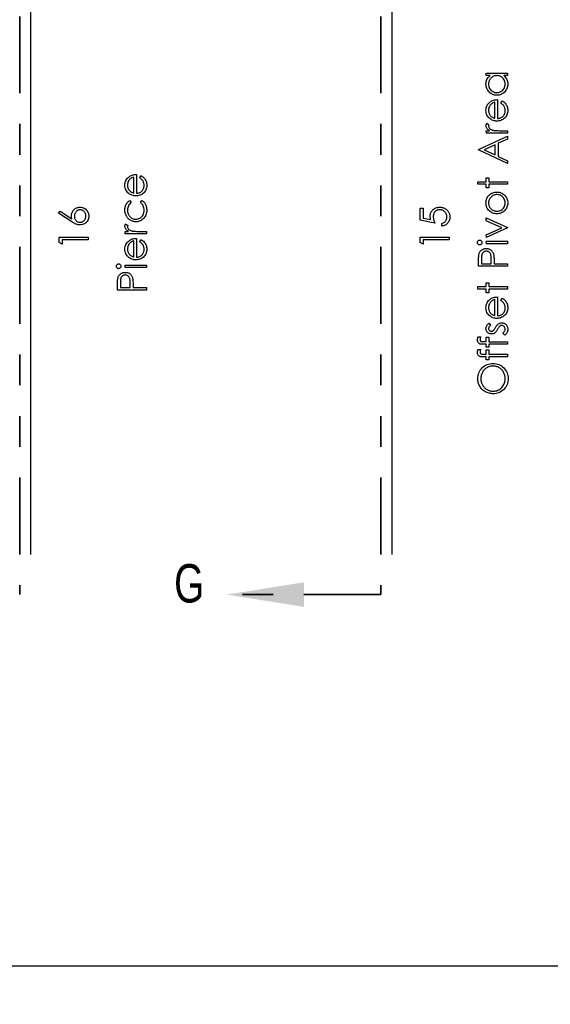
# Model space of a CAD drawing. Header units: inches. Extents: x 0.1 to 87.3, y 0.1 to 33.9.
# Tile 37 of 161: x 11.2 to 12.9, y 18.1 to 21.3. Entities that reach past the tile are written whole.
import ezdxf

# ---------------------------------------------------------------- set-up
doc = ezdxf.new("R2010")
doc.units = ezdxf.units.IN
doc.header["$MEASUREMENT"] = 0
doc.linetypes.add('PHANTOM', pattern=[0.5, 0.25, -0.05, 0.05, -0.05, 0.05, -0.05])
doc.layers.add('DIMENSIONS', color=171, linetype='Continuous')
doc.layers.add('STATION_LINES', color=231, linetype='Continuous')
doc.layers.add('SECTION_VIEWS', color=7, linetype='PHANTOM', lineweight=35)
doc.styles.add('SLDTEXTSTYLE0', font='TXT', dxfattribs={"width": 0.75})
doc.dimstyles.new('SLDDIMSTYLE3', dxfattribs={"dimtxt": 0.125, "dimasz": 0.13, "dimexe": 0, "dimexo": 0.0625, "dimgap": 0.03125, "dimtad": 0, "dimtih": 1, "dimtoh": 1, "dimdec": 4, "dimlfac": 1.333333, "dimrnd": 1e-09, "dimzin": 12, "dimdsep": 46, "dimtxsty": 'SLDTEXTSTYLE0', "dimsah": 1, "dimcen": 0.09, "dimadec": 0, "dimazin": 3, "dimtfac": 1, "dimtdec": 4, "dimtofl": 0, "dimtmove": 0, "dimatfit": 3, "dimfxl": 0, "dimfrac": 2, "dimtolj": 1, "dimtzin": 12, "dimarcsym": 0})

# ---------------------------------------------------------------- blocks, each defined once
blk = doc.blocks.new('_D_6')
at = {"layer": 'DIMENSIONS'}
for p, q in [((1.8075, 22.5336), (1.8075, 18.1371)), ((31.7987, 22.2074), (31.7987, 18.1371)), ((1.8075, 18.2621), (17.0853, 18.2621)), ((31.7987, 18.2621), (17.7325, 18.2621))]:
    blk.add_line(p, q, dxfattribs=at)
for centre, start, end in [((17.3071, 18.2494), 153.4349, 206.5651), ((17.5106, 18.2494), 333.4349, 26.5651)]:
    blk.add_arc(centre, 0.2219, start, end, dxfattribs=at)
for points in [[(1.8075, 18.2621), (1.9375, 18.2421), (1.9375, 18.2821)], [(31.7987, 18.2621), (31.6687, 18.2821), (31.6687, 18.2421)]]:
    blk.add_solid(points, dxfattribs=at)
at = {"layer": 'DIMENSIONS', "insert": (17.1087, 18.3113), "char_height": 0.125, "attachment_point": 1, "style": 'SLDTEXTSTYLE0'}
blk.add_mtext('39.9883', dxfattribs=at)

msp = doc.modelspace()

# ---------------------------------------------------------------- linework, layer by layer
at = {"color": 7, "linetype": 'Continuous', "flags": 128}
for points in [[(12.6691, 21.166322), (12.737596, 21.166322), (12.737596, 21.166322), (12.737596, 21.157908), (12.737596, 21.157908), (12.725745, 21.157908), (12.725745, 21.157908), (12.728901, 21.154997), (12.731624, 21.151936), (12.733858, 21.148668), (12.735661, 21.14525), (12.737032, 21.141663), (12.738009, 21.137926), (12.73861, 21.134001), (12.738798, 21.129926), (12.738798, 21.129926), (12.738629, 21.126301), (12.73814, 21.122808), (12.737333, 21.119447), (12.736206, 21.116216), (12.734741, 21.113137), (12.732957, 21.110169), (12.730854, 21.107352), (12.728412, 21.104667), (12.725745, 21.102207), (12.722947, 21.100084), (12.719999, 21.0983), (12.7169, 21.096817), (12.71367, 21.095671), (12.710308, 21.094864), (12.706796, 21.094375), (12.703153, 21.094206), (12.703153, 21.094206), (12.699585, 21.094375), (12.696129, 21.094864), (12.692824, 21.09569), (12.689631, 21.096854), (12.686589, 21.098338), (12.683678, 21.100141), (12.68088, 21.102282), (12.678232, 21.104761), (12.675809, 21.107465), (12.673706, 21.11032), (12.671922, 21.113287), (12.670476, 21.116404), (12.66933, 21.119653), (12.668523, 21.123034), (12.668053, 21.126546), (12.667884, 21.130189), (12.667884, 21.130189), (12.668091, 21.134377), (12.66871, 21.138358), (12.669762, 21.142133), (12.671208, 21.145701), (12.673124, 21.149063), (12.675509, 21.152237), (12.678401, 21.155166), (12.681763, 21.157908), (12.681763, 21.157908), (12.669086, 21.157908), (12.669086, 21.157908), (12.669086, 21.166322)], [(12.676309, 21.130302), (12.676523, 21.126621), (12.67718, 21.12309), (12.678288, 21.11971), (12.679828, 21.116461), (12.681781, 21.113456), (12.684073, 21.11077), (12.686739, 21.108404), (12.689744, 21.106357), (12.692974, 21.104723), (12.696317, 21.103559), (12.699735, 21.102845), (12.703247, 21.10262), (12.703247, 21.10262), (12.70674, 21.102864), (12.710158, 21.103559), (12.713482, 21.104742), (12.71675, 21.106395), (12.719792, 21.10846), (12.722497, 21.110827), (12.724825, 21.113531), (12.726797, 21.116555), (12.728375, 21.119803), (12.729483, 21.123165), (12.730159, 21.126639), (12.730384, 21.130226), (12.730384, 21.130226), (12.730159, 21.13387), (12.729502, 21.137419), (12.728375, 21.140856), (12.726816, 21.144199), (12.724882, 21.147297), (12.722628, 21.150039), (12.720074, 21.152368), (12.717182, 21.15434), (12.714046, 21.155899), (12.710721, 21.157026), (12.70721, 21.157683), (12.703491, 21.157908), (12.703491, 21.157908), (12.700655, 21.157777), (12.697932, 21.157401), (12.695322, 21.156781), (12.692843, 21.155918), (12.690477, 21.154791), (12.688223, 21.15342), (12.686101, 21.151805), (12.684091, 21.149927), (12.68227, 21.14788), (12.680673, 21.14572), (12.67934, 21.143429), (12.678251, 21.141044), (12.677387, 21.138527), (12.676786, 21.135898), (12.67641, 21.133156), (12.676298, 21.130302)], [(12.715972, 21.068703), (12.719886, 21.076177), (12.719886, 21.076177), (12.723022, 21.074337), (12.725839, 21.072365), (12.728337, 21.070262), (12.730516, 21.068008), (12.732431, 21.065623), (12.734084, 21.063107), (12.735511, 21.060421), (12.736675, 21.057604), (12.737596, 21.054618), (12.738272, 21.051444), (12.738666, 21.048082), (12.738798, 21.044533), (12.738798, 21.044533), (12.738629, 21.040589), (12.738122, 21.036871), (12.737276, 21.033378), (12.736093, 21.030091), (12.734572, 21.027049), (12.732713, 21.024213), (12.730516, 21.021584), (12.72798, 21.019199), (12.725238, 21.017058), (12.722403, 21.015199), (12.719473, 21.01364), (12.716468, 21.012363), (12.713351, 21.011349), (12.710177, 21.010635), (12.70689, 21.010222), (12.703529, 21.010072), (12.703529, 21.010072), (12.700374, 21.010203), (12.697294, 21.01056), (12.694308, 21.01118), (12.691397, 21.012044), (12.68858, 21.013152), (12.685857, 21.014504), (12.683209, 21.016119), (12.680655, 21.017959), (12.680655, 21.017959), (12.677669, 21.02057), (12.675077, 21.023387), (12.67288, 21.02641), (12.671077, 21.029659), (12.669687, 21.033115), (12.668692, 21.036777), (12.668091, 21.040646), (12.667884, 21.04474), (12.667884, 21.04474), (12.668091, 21.048946), (12.668729, 21.052946), (12.669781, 21.056721), (12.671265, 21.060271), (12.673143, 21.063614), (12.675471, 21.066731), (12.678213, 21.069642), (12.681368, 21.072328), (12.681368, 21.072328), (12.683828, 21.074055), (12.68642, 21.075539), (12.689181, 21.076816), (12.692073, 21.077849), (12.695115, 21.078675), (12.698308, 21.079276), (12.701651, 21.079633), (12.705144, 21.079783), (12.705144, 21.079783), (12.705144, 21.018485), (12.705144, 21.018485), (12.707848, 21.018654), (12.71044, 21.01903), (12.7129, 21.019631), (12.715229, 21.020457), (12.717426, 21.021471), (12.719511, 21.022711), (12.721464, 21.024175), (12.723304, 21.025847), (12.724957, 21.027687), (12.726403, 21.029622), (12.727624, 21.031669), (12.728619, 21.033828), (12.729389, 21.036082), (12.729933, 21.038448), (12.730271, 21.040908), (12.730384, 21.043481), (12.730384, 21.043481), (12.73029, 21.045998), (12.72999, 21.048458), (12.729483, 21.050899), (12.728769, 21.053303), (12.727905, 21.055613), (12.72691, 21.057735), (12.725783, 21.05967), (12.724525, 21.061435), (12.723004, 21.063144), (12.721069, 21.064928), (12.718722, 21.066787), (12.715961, 21.068703)], [(12.696738, 21.07137), (12.693406, 21.070374), (12.690458, 21.069154), (12.687829, 21.067745), (12.685575, 21.06613), (12.683584, 21.06429), (12.681819, 21.062149), (12.680223, 21.059745), (12.678852, 21.057059), (12.677744, 21.054205), (12.676936, 21.051256), (12.676467, 21.048251), (12.676298, 21.045172), (12.676298, 21.045172), (12.676392, 21.042655), (12.676692, 21.040214), (12.677199, 21.037866), (12.677913, 21.035631), (12.678814, 21.033453), (12.679903, 21.031387), (12.681218, 21.029415), (12.68272, 21.027518), (12.68272, 21.027518), (12.68396, 21.026204), (12.68535, 21.024983), (12.686871, 21.023837), (12.688561, 21.022786), (12.690383, 21.021809), (12.692355, 21.020908), (12.694458, 21.0201), (12.69673, 21.019368), (12.69673, 21.019368), (12.69673, 21.07137)], [(12.6691, 20.970408), (12.669086, 20.978822), (12.669086, 20.978822), (12.679171, 20.978822), (12.679171, 20.978822), (12.676392, 20.980737), (12.674025, 20.982709), (12.672072, 20.984719), (12.670532, 20.986784), (12.669368, 20.988907), (12.668541, 20.991085), (12.668053, 20.993282), (12.667884, 20.995536), (12.667884, 20.995536), (12.668034, 20.997282), (12.668466, 20.999085), (12.669199, 21.000945), (12.670232, 21.00286), (12.670232, 21.00286), (12.677518, 20.99824), (12.677518, 20.99824), (12.676992, 20.99702), (12.676598, 20.995893), (12.676373, 20.99486), (12.676298, 20.99394), (12.676298, 20.99394), (12.676523, 20.99193), (12.677199, 20.989939), (12.678307, 20.988005), (12.679885, 20.98609), (12.680842, 20.985169), (12.681932, 20.984305), (12.683152, 20.983517), (12.684486, 20.982765), (12.685932, 20.982071), (12.687528, 20.981432), (12.689237, 20.98085), (12.691059, 20.980324), (12.691059, 20.980324), (12.692693, 20.979967), (12.694721, 20.979667), (12.697087, 20.979404), (12.699848, 20.979197), (12.702965, 20.979028), (12.706477, 20.978916), (12.710327, 20.97884), (12.714571, 20.978822), (12.714571, 20.978822), (12.737596, 20.978822), (12.737596, 20.978822), (12.737596, 20.970408), (12.737596, 20.970408), (12.669086, 20.970408)], [(12.643855, 20.917524), (12.737596, 20.960793), (12.737596, 20.960793), (12.737596, 20.951647), (12.737596, 20.951647), (12.707548, 20.937787), (12.707548, 20.937787), (12.707548, 20.895288), (12.707548, 20.895288), (12.737596, 20.881034), (12.737596, 20.881034), (12.737596, 20.87185), (12.737596, 20.87185), (12.643846, 20.916322), (12.643846, 20.916322), (12.643846, 20.917524)], [(12.66213, 20.916829), (12.697932, 20.899852), (12.697932, 20.899852), (12.697932, 20.933355), (12.697932, 20.933355), (12.662119, 20.916829)], [(11.54222, 20.825314), (11.546136, 20.832788), (11.546136, 20.832788), (11.549272, 20.830948), (11.552089, 20.828976), (11.554587, 20.826872), (11.556766, 20.824619), (11.558681, 20.822234), (11.560334, 20.819717), (11.561761, 20.817032), (11.562925, 20.814215), (11.563846, 20.811228), (11.564522, 20.808055), (11.564916, 20.804693), (11.565048, 20.801144), (11.565048, 20.801144), (11.564879, 20.7972), (11.564372, 20.793481), (11.563526, 20.789988), (11.562343, 20.786702), (11.560822, 20.783659), (11.558963, 20.780824), (11.556766, 20.778194), (11.55423, 20.775809), (11.551488, 20.773668), (11.548653, 20.771809), (11.545723, 20.77025), (11.542718, 20.768973), (11.539601, 20.767959), (11.536427, 20.767246), (11.53314, 20.766832), (11.529779, 20.766682), (11.529779, 20.766682), (11.526624, 20.766814), (11.523544, 20.767171), (11.520558, 20.76779), (11.517647, 20.768654), (11.51483, 20.769762), (11.512107, 20.771114), (11.509459, 20.772729), (11.506905, 20.77457), (11.506905, 20.77457), (11.503919, 20.77718), (11.501327, 20.779997), (11.49913, 20.783021), (11.497327, 20.78627), (11.495937, 20.789725), (11.494942, 20.793387), (11.494341, 20.797256), (11.494134, 20.80135), (11.494134, 20.80135), (11.494341, 20.805557), (11.494979, 20.809557), (11.496031, 20.813332), (11.497515, 20.816881), (11.499393, 20.820224), (11.501721, 20.823342), (11.504463, 20.826253), (11.507618, 20.828938), (11.507618, 20.828938), (11.510078, 20.830666), (11.51267, 20.832149), (11.515431, 20.833427), (11.518323, 20.834459), (11.521365, 20.835286), (11.524558, 20.835887), (11.527901, 20.836244), (11.531394, 20.836394), (11.531394, 20.836394), (11.531394, 20.775096), (11.531394, 20.775096), (11.534098, 20.775265), (11.53669, 20.77564), (11.53915, 20.776241), (11.541479, 20.777068), (11.543676, 20.778082), (11.545761, 20.779321), (11.547714, 20.780786), (11.549554, 20.782457), (11.551207, 20.784298), (11.552653, 20.786232), (11.553874, 20.788279), (11.554869, 20.790439), (11.555639, 20.792693), (11.556183, 20.795059), (11.556521, 20.797519), (11.556634, 20.800092), (11.556634, 20.800092), (11.55654, 20.802608), (11.55624, 20.805069), (11.555733, 20.80751), (11.555019, 20.809914), (11.554155, 20.812224), (11.55316, 20.814346), (11.552033, 20.81628), (11.550775, 20.818046), (11.549254, 20.819755), (11.547319, 20.821539), (11.544972, 20.823398), (11.542211, 20.825314)], [(11.522987, 20.82798), (11.519656, 20.826985), (11.516708, 20.825764), (11.514079, 20.824356), (11.511825, 20.822741), (11.509834, 20.8209), (11.508069, 20.818759), (11.506473, 20.816355), (11.505102, 20.81367), (11.503994, 20.810815), (11.503186, 20.807867), (11.502717, 20.804862), (11.502548, 20.801782), (11.502548, 20.801782), (11.502642, 20.799266), (11.502942, 20.796824), (11.503449, 20.794477), (11.504163, 20.792242), (11.505064, 20.790063), (11.506153, 20.787998), (11.507468, 20.786026), (11.50897, 20.784129), (11.50897, 20.784129), (11.51021, 20.782814), (11.5116, 20.781594), (11.513121, 20.780448), (11.514811, 20.779396), (11.516633, 20.77842), (11.518605, 20.777518), (11.520708, 20.776711), (11.52298, 20.775978), (11.52298, 20.775978), (11.52298, 20.82798)], [(12.641447, 20.804543), (12.641442, 20.812956), (12.641442, 20.812956), (12.669086, 20.812956), (12.669086, 20.812956), (12.669086, 20.824975), (12.669086, 20.824975), (12.6775, 20.824975), (12.6775, 20.824975), (12.6775, 20.812956), (12.6775, 20.812956), (12.737596, 20.812956), (12.737596, 20.812956), (12.737596, 20.804543), (12.737596, 20.804543), (12.6775, 20.804543), (12.6775, 20.804543), (12.6775, 20.792524), (12.6775, 20.792524), (12.669086, 20.792524), (12.669086, 20.792524), (12.669086, 20.804543), (12.669086, 20.804543), (12.641442, 20.804543)], [(12.667889, 20.743883), (12.668053, 20.747733), (12.668598, 20.751395), (12.66948, 20.754907), (12.670701, 20.75825), (12.672297, 20.761405), (12.674232, 20.76441), (12.676523, 20.767246), (12.679171, 20.769912), (12.679171, 20.769912), (12.6818, 20.77211), (12.684561, 20.774025), (12.687415, 20.77564), (12.690401, 20.776955), (12.693519, 20.777988), (12.69673, 20.77872), (12.700073, 20.779152), (12.703529, 20.779302), (12.703529, 20.779302), (12.707003, 20.779152), (12.710365, 20.778683), (12.713614, 20.777913), (12.716769, 20.776823), (12.719792, 20.775434), (12.722722, 20.773725), (12.72552, 20.771715), (12.728224, 20.769387), (12.730703, 20.766814), (12.732844, 20.764072), (12.734666, 20.761161), (12.73615, 20.758062), (12.737314, 20.754776), (12.73814, 20.75132), (12.738629, 20.747696), (12.738798, 20.743883), (12.738798, 20.743883), (12.738629, 20.740052), (12.73814, 20.736409), (12.737314, 20.732953), (12.73615, 20.729667), (12.734666, 20.726549), (12.732844, 20.72362), (12.730703, 20.720878), (12.728224, 20.718305), (12.72552, 20.715976), (12.722722, 20.713967), (12.719792, 20.712258), (12.716769, 20.710868), (12.713614, 20.709779), (12.710365, 20.709009), (12.707003, 20.708539), (12.703529, 20.708389), (12.703529, 20.708389), (12.700092, 20.708539), (12.696749, 20.708971), (12.693538, 20.709704), (12.690458, 20.710736), (12.687472, 20.712051), (12.684598, 20.713666), (12.681857, 20.715582), (12.679227, 20.717779), (12.679227, 20.717779), (12.676561, 20.720446), (12.674269, 20.723282), (12.672316, 20.726286), (12.67072, 20.729479), (12.66948, 20.732822), (12.668598, 20.736334), (12.668053, 20.740033), (12.667884, 20.743883)], [(12.676309, 20.743846), (12.676429, 20.741123), (12.676805, 20.738493), (12.677424, 20.735958), (12.678288, 20.733535), (12.679415, 20.731188), (12.680786, 20.728953), (12.682401, 20.726812), (12.684279, 20.724765), (12.686326, 20.722906), (12.688486, 20.721291), (12.690739, 20.71992), (12.693106, 20.718793), (12.695566, 20.717929), (12.698139, 20.717309), (12.700806, 20.716934), (12.703585, 20.716802), (12.703585, 20.716802), (12.707172, 20.717028), (12.710646, 20.717704), (12.713989, 20.718849), (12.717201, 20.720427), (12.720168, 20.722399), (12.722797, 20.724709), (12.725051, 20.727319), (12.726947, 20.730249), (12.72845, 20.733423), (12.72952, 20.736747), (12.730178, 20.740221), (12.730384, 20.743846), (12.730384, 20.743846), (12.730178, 20.74747), (12.72952, 20.750945), (12.72845, 20.75425), (12.726947, 20.757424), (12.725051, 20.760353), (12.722797, 20.762983), (12.720168, 20.765274), (12.717201, 20.767246), (12.713989, 20.768842), (12.710646, 20.769988), (12.707172, 20.770664), (12.703585, 20.770889), (12.703585, 20.770889), (12.700806, 20.770757), (12.698139, 20.770382), (12.695566, 20.769762), (12.693106, 20.768898), (12.690739, 20.767771), (12.688486, 20.766382), (12.686326, 20.764767), (12.684279, 20.762889), (12.682401, 20.760842), (12.680786, 20.758701), (12.679415, 20.756466), (12.678288, 20.754137), (12.677424, 20.751696), (12.676805, 20.749179), (12.676429, 20.74655), (12.676298, 20.743846)], [(11.278322, 20.710793), (11.283398, 20.717272), (11.283398, 20.717272), (11.321277, 20.692501), (11.321277, 20.692501), (11.320601, 20.697459), (11.320376, 20.70221), (11.320376, 20.70221), (11.320507, 20.705065), (11.320883, 20.707807), (11.321503, 20.710436), (11.322385, 20.712953), (11.323512, 20.715356), (11.324883, 20.717666), (11.326517, 20.719845), (11.328395, 20.721929), (11.330461, 20.723826), (11.332639, 20.725479), (11.33493, 20.726869), (11.337353, 20.727995), (11.33987, 20.728878), (11.342518, 20.729517), (11.345278, 20.729892), (11.348152, 20.730024), (11.348152, 20.730024), (11.352077, 20.729798), (11.355814, 20.729085), (11.359344, 20.72792), (11.362687, 20.726268), (11.365786, 20.724202), (11.368528, 20.721723), (11.370951, 20.718868), (11.373035, 20.7156), (11.374707, 20.712089), (11.375908, 20.708427), (11.376622, 20.704652), (11.376866, 20.700727), (11.376866, 20.700727), (11.376641, 20.696952), (11.375946, 20.693309), (11.374782, 20.689797), (11.373148, 20.686435), (11.371101, 20.683318), (11.368697, 20.680557), (11.36588, 20.678134), (11.362706, 20.676087), (11.359288, 20.674453), (11.355757, 20.67327), (11.352095, 20.672575), (11.348321, 20.672331), (11.348321, 20.672331), (11.345428, 20.672482), (11.342442, 20.672913), (11.3394, 20.673627), (11.336283, 20.674622), (11.334667, 20.675261), (11.332958, 20.675993), (11.331193, 20.676857), (11.329334, 20.677815), (11.327381, 20.678904), (11.325371, 20.680087), (11.323268, 20.681402), (11.321089, 20.682811), (11.321089, 20.682811), (11.278309, 20.710793)], [(11.510202, 20.752259), (11.514567, 20.745217), (11.514567, 20.745217), (11.51175, 20.742832), (11.509308, 20.740221), (11.507243, 20.737423), (11.505552, 20.734418), (11.504238, 20.731188), (11.503299, 20.727751), (11.502735, 20.724127), (11.502548, 20.720277), (11.502548, 20.720277), (11.502679, 20.717197), (11.503036, 20.71423), (11.503656, 20.711413), (11.504501, 20.708727), (11.505609, 20.706173), (11.506961, 20.70375), (11.508538, 20.701459), (11.510379, 20.699299), (11.512388, 20.697346), (11.514511, 20.695656), (11.516727, 20.69421), (11.519055, 20.693046), (11.521478, 20.692125), (11.524013, 20.691487), (11.526661, 20.691093), (11.529403, 20.690961), (11.529403, 20.690961), (11.53299, 20.691205), (11.536483, 20.691919), (11.539845, 20.693121), (11.543113, 20.694792), (11.546136, 20.696896), (11.548822, 20.699356), (11.551132, 20.702154), (11.553085, 20.705328), (11.554643, 20.708783), (11.555752, 20.712427), (11.556409, 20.716277), (11.556634, 20.720333), (11.556634, 20.720333), (11.556446, 20.724052), (11.555883, 20.727601), (11.554944, 20.730963), (11.553629, 20.734174), (11.551939, 20.737198), (11.549873, 20.740033), (11.547432, 20.742719), (11.544615, 20.745217), (11.544615, 20.745217), (11.549235, 20.752259), (11.549235, 20.752259), (11.551056, 20.750982), (11.552784, 20.749592), (11.554399, 20.74809), (11.555902, 20.746494), (11.55731, 20.744803), (11.558606, 20.742982), (11.559808, 20.741066), (11.560897, 20.739057), (11.561874, 20.736953), (11.562719, 20.734775), (11.563433, 20.73254), (11.564015, 20.730211), (11.564465, 20.727826), (11.564785, 20.725347), (11.564991, 20.722812), (11.565048, 20.720202), (11.565048, 20.720202), (11.564897, 20.71622), (11.564409, 20.712427), (11.56362, 20.708802), (11.562512, 20.705347), (11.561066, 20.70206), (11.55932, 20.698943), (11.557254, 20.696013), (11.554869, 20.693252), (11.552258, 20.690736), (11.549517, 20.688576), (11.546624, 20.686736), (11.54362, 20.685233), (11.540446, 20.68405), (11.537159, 20.683224), (11.533723, 20.682717), (11.530154, 20.682548), (11.530154, 20.682548), (11.527732, 20.682623), (11.525347, 20.682867), (11.522999, 20.683242), (11.520708, 20.683806), (11.518454, 20.684501), (11.516238, 20.685365), (11.514079, 20.686379), (11.511956, 20.687543), (11.509909, 20.688858), (11.507994, 20.690285), (11.506172, 20.691825), (11.504482, 20.693496), (11.502904, 20.695262), (11.50144, 20.697158), (11.500087, 20.699187), (11.498848, 20.701309), (11.49774, 20.703525), (11.496782, 20.705816), (11.495975, 20.708164), (11.495317, 20.710586), (11.494791, 20.713065), (11.494435, 20.7156), (11.494209, 20.718211), (11.494134, 20.720896), (11.494134, 20.720896), (11.494266, 20.724258), (11.49466, 20.727582), (11.495299, 20.730831), (11.496219, 20.734024), (11.497346, 20.737066), (11.498623, 20.739883), (11.50005, 20.742437), (11.501646, 20.744766), (11.503449, 20.746888), (11.505459, 20.748841), (11.507712, 20.750644), (11.510191, 20.752259)], [(12.454467, 20.726418), (12.464078, 20.726418), (12.464078, 20.726418), (12.464078, 20.694529), (12.464078, 20.694529), (12.488736, 20.689477), (12.488736, 20.689477), (12.487947, 20.692463), (12.487365, 20.695299), (12.487027, 20.697985), (12.486914, 20.70052), (12.486914, 20.70052), (12.487046, 20.703656), (12.487459, 20.706661), (12.488116, 20.709516), (12.489074, 20.712239), (12.490276, 20.714812), (12.49176, 20.717234), (12.493506, 20.719526), (12.495516, 20.721685), (12.49775, 20.723638), (12.500135, 20.725329), (12.502652, 20.726775), (12.505338, 20.727939), (12.508173, 20.728859), (12.511159, 20.729498), (12.514296, 20.729892), (12.517582, 20.730024), (12.517582, 20.730024), (12.519873, 20.729948), (12.522127, 20.729761), (12.524324, 20.729423), (12.526484, 20.728953), (12.528568, 20.728352), (12.530634, 20.72762), (12.532644, 20.726737), (12.534597, 20.725742), (12.536475, 20.724634), (12.53824, 20.723413), (12.539912, 20.722117), (12.541452, 20.720727), (12.542879, 20.719225), (12.544193, 20.717629), (12.545395, 20.715957), (12.546485, 20.714173), (12.547461, 20.712314), (12.548287, 20.71038), (12.549001, 20.708389), (12.549583, 20.706323), (12.550034, 20.704182), (12.550353, 20.701966), (12.55056, 20.699675), (12.550616, 20.697328), (12.550616, 20.697328), (12.550504, 20.694529), (12.550147, 20.691844), (12.549583, 20.689271), (12.548776, 20.686811), (12.547724, 20.684463), (12.546466, 20.682228), (12.544963, 20.680087), (12.543236, 20.678078), (12.54132, 20.676219), (12.539292, 20.674566), (12.537113, 20.673101), (12.534785, 20.671824), (12.532343, 20.670754), (12.529752, 20.66989), (12.527028, 20.669214), (12.524174, 20.668725), (12.524174, 20.668725), (12.524174, 20.677139), (12.524174, 20.677139), (12.526841, 20.677815), (12.529226, 20.678679), (12.531367, 20.679749), (12.533226, 20.681008), (12.534897, 20.682491), (12.536381, 20.6842), (12.537714, 20.686135), (12.53886, 20.688294), (12.539799, 20.690585), (12.540475, 20.692952), (12.540869, 20.695356), (12.541001, 20.697816), (12.541001, 20.697816), (12.540888, 20.70022), (12.540569, 20.70253), (12.540043, 20.704764), (12.539311, 20.706905), (12.538353, 20.708952), (12.53717, 20.710924), (12.535799, 20.712802), (12.534202, 20.714605), (12.532456, 20.716239), (12.530597, 20.717666), (12.528625, 20.718868), (12.526559, 20.719864), (12.52438, 20.720634), (12.522108, 20.721178), (12.519723, 20.721497), (12.517225, 20.72161), (12.517225, 20.72161), (12.514972, 20.721516), (12.51285, 20.721235), (12.510803, 20.720746), (12.508887, 20.72007), (12.507065, 20.719206), (12.505375, 20.718155), (12.50376, 20.716896), (12.502276, 20.71545), (12.500924, 20.713854), (12.49976, 20.712107), (12.498783, 20.710248), (12.497976, 20.708257), (12.497337, 20.706135), (12.496887, 20.703882), (12.496624, 20.701515), (12.49653, 20.698999), (12.49653, 20.698999), (12.496605, 20.69682), (12.49683, 20.69451), (12.497206, 20.692107), (12.497732, 20.689571), (12.498408, 20.686942), (12.499234, 20.684181), (12.500211, 20.681327), (12.501337, 20.678341), (12.501337, 20.678341), (12.454462, 20.687956), (12.454462, 20.687956), (12.454462, 20.726418)], [(11.329995, 20.700445), (11.330085, 20.698304), (11.330329, 20.696276), (11.330761, 20.694341), (11.331362, 20.692501), (11.332113, 20.690773), (11.333052, 20.689158), (11.33416, 20.687637), (11.335437, 20.68621), (11.336827, 20.684933), (11.338311, 20.683825), (11.339851, 20.682886), (11.341466, 20.682116), (11.343156, 20.681515), (11.344921, 20.681083), (11.346743, 20.680839), (11.348659, 20.680745), (11.348659, 20.680745), (11.350555, 20.680839), (11.352377, 20.68112), (11.354124, 20.68159), (11.355795, 20.682247), (11.35741, 20.683073), (11.35895, 20.684106), (11.360415, 20.685308), (11.361805, 20.686717), (11.363082, 20.688257), (11.36419, 20.689872), (11.365129, 20.691562), (11.365899, 20.693327), (11.366481, 20.695168), (11.366913, 20.697102), (11.367157, 20.699093), (11.367251, 20.701177), (11.367251, 20.701177), (11.367157, 20.703262), (11.366913, 20.705253), (11.366481, 20.707187), (11.365899, 20.709027), (11.365129, 20.710793), (11.36419, 20.712483), (11.363082, 20.714079), (11.361805, 20.715619), (11.360415, 20.717028), (11.35895, 20.718248), (11.35741, 20.719263), (11.355795, 20.720108), (11.354124, 20.720765), (11.352377, 20.721235), (11.350555, 20.721516), (11.348659, 20.72161), (11.348659, 20.72161), (11.346743, 20.721516), (11.344921, 20.721216), (11.343156, 20.720746), (11.341466, 20.72007), (11.339851, 20.719187), (11.338311, 20.718117), (11.336827, 20.716859), (11.335437, 20.715413), (11.33416, 20.713816), (11.333052, 20.712145), (11.332113, 20.710398), (11.331362, 20.708577), (11.330761, 20.706661), (11.330329, 20.704671), (11.330085, 20.702605), (11.329991, 20.700445)], [(12.6691, 20.631466), (12.669086, 20.640574), (12.669086, 20.640574), (12.718966, 20.663317), (12.718966, 20.663317), (12.669086, 20.686059), (12.669086, 20.686059), (12.669086, 20.695168), (12.669086, 20.695168), (12.737596, 20.663918), (12.737596, 20.663918), (12.737596, 20.662716), (12.737596, 20.662716), (12.669086, 20.631466)], [(11.495348, 20.642884), (11.495336, 20.651298), (11.495336, 20.651298), (11.505421, 20.651298), (11.505421, 20.651298), (11.502642, 20.653213), (11.500275, 20.655185), (11.498322, 20.657195), (11.496782, 20.65926), (11.495618, 20.661382), (11.494791, 20.663561), (11.494303, 20.665758), (11.494134, 20.668012), (11.494134, 20.668012), (11.494284, 20.669758), (11.494716, 20.671561), (11.495449, 20.673421), (11.496482, 20.675336), (11.496482, 20.675336), (11.503768, 20.670716), (11.503768, 20.670716), (11.503242, 20.669495), (11.502848, 20.668369), (11.502623, 20.667336), (11.502548, 20.666416), (11.502548, 20.666416), (11.502773, 20.664406), (11.503449, 20.662415), (11.504557, 20.660481), (11.506135, 20.658565), (11.507092, 20.657645), (11.508182, 20.656781), (11.509402, 20.655993), (11.510736, 20.655241), (11.512182, 20.654547), (11.513778, 20.653908), (11.515487, 20.653326), (11.517309, 20.6528), (11.517309, 20.6528), (11.518943, 20.652443), (11.520971, 20.652143), (11.523337, 20.65188), (11.526098, 20.651673), (11.529215, 20.651504), (11.532727, 20.651392), (11.536577, 20.651316), (11.540821, 20.651298), (11.540821, 20.651298), (11.563846, 20.651298), (11.563846, 20.651298), (11.563846, 20.642884), (11.563846, 20.642884), (11.495336, 20.642884)], [(11.280715, 20.615334), (11.280712, 20.632668), (11.280712, 20.632668), (11.374462, 20.632668), (11.374462, 20.632668), (11.374462, 20.624254), (11.374462, 20.624254), (11.290328, 20.624254), (11.290328, 20.624254), (11.290328, 20.609831), (11.290328, 20.609831), (11.280712, 20.615334)], [(11.54222, 20.617381), (11.546136, 20.624855), (11.546136, 20.624855), (11.549272, 20.623015), (11.552089, 20.621043), (11.554587, 20.61894), (11.556766, 20.616686), (11.558681, 20.614301), (11.560334, 20.611784), (11.561761, 20.609099), (11.562925, 20.606282), (11.563846, 20.603296), (11.564522, 20.600122), (11.564916, 20.59676), (11.565048, 20.593211), (11.565048, 20.593211), (11.564879, 20.589267), (11.564372, 20.585549), (11.563526, 20.582056), (11.562343, 20.578769), (11.560822, 20.575727), (11.558963, 20.572891), (11.556766, 20.570262), (11.55423, 20.567877), (11.551488, 20.565736), (11.548653, 20.563876), (11.545723, 20.562318), (11.542718, 20.561041), (11.539601, 20.560027), (11.536427, 20.559313), (11.53314, 20.5589), (11.529779, 20.55875), (11.529779, 20.55875), (11.526624, 20.558881), (11.523544, 20.559238), (11.520558, 20.559858), (11.517647, 20.560721), (11.51483, 20.561829), (11.512107, 20.563182), (11.509459, 20.564797), (11.506905, 20.566637), (11.506905, 20.566637), (11.503919, 20.569248), (11.501327, 20.572065), (11.49913, 20.575088), (11.497327, 20.578337), (11.495937, 20.581793), (11.494942, 20.585455), (11.494341, 20.589323), (11.494134, 20.593418), (11.494134, 20.593418), (11.494341, 20.597624), (11.494979, 20.601624), (11.496031, 20.605399), (11.497515, 20.608949), (11.499393, 20.612291), (11.501721, 20.615409), (11.504463, 20.61832), (11.507618, 20.621005), (11.507618, 20.621005), (11.510078, 20.622733), (11.51267, 20.624217), (11.515431, 20.625494), (11.518323, 20.626527), (11.521365, 20.627353), (11.524558, 20.627954), (11.527901, 20.628311), (11.531394, 20.628461), (11.531394, 20.628461), (11.531394, 20.567163), (11.531394, 20.567163), (11.534098, 20.567332), (11.53669, 20.567708), (11.53915, 20.568309), (11.541479, 20.569135), (11.543676, 20.570149), (11.545761, 20.571389), (11.547714, 20.572853), (11.549554, 20.574525), (11.551207, 20.576365), (11.552653, 20.5783), (11.553874, 20.580347), (11.554869, 20.582506), (11.555639, 20.58476), (11.556183, 20.587126), (11.556521, 20.589586), (11.556634, 20.592159), (11.556634, 20.592159), (11.55654, 20.594676), (11.55624, 20.597136), (11.555733, 20.599577), (11.555019, 20.601981), (11.554155, 20.604291), (11.55316, 20.606413), (11.552033, 20.608348), (11.550775, 20.610113), (11.549254, 20.611822), (11.547319, 20.613606), (11.544972, 20.615465), (11.542211, 20.617381)], [(12.454467, 20.615334), (12.454462, 20.632668), (12.454462, 20.632668), (12.548212, 20.632668), (12.548212, 20.632668), (12.548212, 20.624254), (12.548212, 20.624254), (12.464078, 20.624254), (12.464078, 20.624254), (12.464078, 20.609831), (12.464078, 20.609831), (12.454462, 20.615334)], [(11.522987, 20.620048), (11.519656, 20.619052), (11.516708, 20.617832), (11.514079, 20.616423), (11.511825, 20.614808), (11.509834, 20.612968), (11.508069, 20.610827), (11.506473, 20.608423), (11.505102, 20.605737), (11.503994, 20.602883), (11.503186, 20.599934), (11.502717, 20.596929), (11.502548, 20.593849), (11.502548, 20.593849), (11.502642, 20.591333), (11.502942, 20.588892), (11.503449, 20.586544), (11.504163, 20.584309), (11.505064, 20.582131), (11.506153, 20.580065), (11.507468, 20.578093), (11.50897, 20.576196), (11.50897, 20.576196), (11.51021, 20.574882), (11.5116, 20.573661), (11.513121, 20.572515), (11.514811, 20.571464), (11.516633, 20.570487), (11.518605, 20.569586), (11.520708, 20.568778), (11.52298, 20.568046), (11.52298, 20.568046), (11.52298, 20.620048)], [(12.64025, 20.615202), (12.640371, 20.616761), (12.640766, 20.618207), (12.641442, 20.619541), (12.642362, 20.620742), (12.64347, 20.621757), (12.64471, 20.62247), (12.646043, 20.622902), (12.647489, 20.623052), (12.647489, 20.623052), (12.648898, 20.622902), (12.650212, 20.62247), (12.651433, 20.621757), (12.652541, 20.620742), (12.653461, 20.619541), (12.654137, 20.618207), (12.654532, 20.616761), (12.654663, 20.615202), (12.654663, 20.615202), (12.654532, 20.613662), (12.654137, 20.612254), (12.653461, 20.610921), (12.652541, 20.609719), (12.651433, 20.608723), (12.650212, 20.60801), (12.648898, 20.607578), (12.647489, 20.607427), (12.647489, 20.607427), (12.646043, 20.607578), (12.64471, 20.60801), (12.64347, 20.608723), (12.642362, 20.609719), (12.641442, 20.610921), (12.640766, 20.612254), (12.640371, 20.613662), (12.64024, 20.615202)], [(12.643855, 20.537716), (12.643846, 20.556102), (12.643846, 20.556102), (12.643864, 20.559895), (12.64394, 20.563369), (12.644052, 20.566524), (12.644203, 20.56936), (12.64439, 20.571858), (12.644634, 20.574055), (12.644916, 20.575914), (12.645254, 20.577454), (12.645254, 20.577454), (12.645818, 20.579389), (12.646512, 20.581229), (12.647339, 20.582976), (12.648297, 20.584647), (12.649386, 20.586206), (12.650588, 20.58769), (12.65194, 20.589079), (12.653424, 20.590375), (12.65502, 20.591558), (12.656729, 20.592572), (12.658513, 20.593436), (12.66041, 20.59415), (12.662419, 20.594695), (12.664504, 20.595089), (12.666701, 20.595333), (12.668992, 20.595408), (12.668992, 20.595408), (12.671302, 20.595333), (12.673499, 20.595089), (12.675603, 20.594713), (12.677593, 20.594169), (12.67949, 20.593455), (12.681274, 20.59261), (12.682965, 20.591596), (12.684542, 20.590431), (12.686007, 20.589136), (12.687359, 20.587708), (12.68858, 20.586168), (12.689669, 20.584516), (12.690627, 20.582732), (12.691472, 20.580835), (12.692186, 20.578825), (12.692787, 20.576703), (12.692787, 20.576703), (12.693143, 20.574938), (12.693463, 20.572816), (12.693726, 20.570356), (12.693951, 20.567539), (12.694101, 20.564384), (12.694233, 20.56089), (12.694308, 20.557041), (12.694326, 20.552834), (12.694326, 20.552834), (12.694326, 20.546129), (12.694326, 20.546129), (12.737596, 20.546129), (12.737596, 20.546129), (12.737596, 20.537716), (12.737596, 20.537716), (12.643846, 20.537716)], [(12.6691, 20.611033), (12.669086, 20.619447), (12.669086, 20.619447), (12.737596, 20.619447), (12.737596, 20.619447), (12.737596, 20.611033), (12.737596, 20.611033), (12.669086, 20.611033)], [(12.653471, 20.546129), (12.684711, 20.546129), (12.684711, 20.546129), (12.684918, 20.562543), (12.684918, 20.562543), (12.684899, 20.564947), (12.684805, 20.567182), (12.684674, 20.569248), (12.684486, 20.571163), (12.684242, 20.572891), (12.683941, 20.574468), (12.683603, 20.575858), (12.68319, 20.577098), (12.682195, 20.579276), (12.680955, 20.581229), (12.679415, 20.582901), (12.677631, 20.584347), (12.675659, 20.585511), (12.673556, 20.586337), (12.671358, 20.586826), (12.66903, 20.586995), (12.66903, 20.586995), (12.666776, 20.586826), (12.664598, 20.586337), (12.662532, 20.585511), (12.66056, 20.584347), (12.658776, 20.582919), (12.657273, 20.581304), (12.656034, 20.579445), (12.655076, 20.577398), (12.654701, 20.576234), (12.654363, 20.5749), (12.6541, 20.573379), (12.653874, 20.571708), (12.653686, 20.569849), (12.653555, 20.567839), (12.65348, 20.565642), (12.653461, 20.563276), (12.653461, 20.563276), (12.653461, 20.546129)], [(11.466499, 20.537678), (11.466621, 20.539237), (11.467016, 20.540683), (11.467692, 20.542017), (11.468612, 20.543218), (11.46972, 20.544233), (11.47096, 20.544946), (11.472293, 20.545378), (11.473739, 20.545528), (11.473739, 20.545528), (11.475148, 20.545378), (11.476462, 20.544946), (11.477683, 20.544233), (11.478791, 20.543218), (11.479711, 20.542017), (11.480387, 20.540683), (11.480782, 20.539237), (11.480913, 20.537678), (11.480913, 20.537678), (11.480782, 20.536138), (11.480387, 20.53473), (11.479711, 20.533396), (11.478791, 20.532195), (11.477683, 20.531199), (11.476462, 20.530486), (11.475148, 20.530054), (11.473739, 20.529903), (11.473739, 20.529903), (11.472293, 20.530054), (11.47096, 20.530486), (11.46972, 20.531199), (11.468612, 20.532195), (11.467692, 20.533396), (11.467016, 20.53473), (11.466621, 20.536138), (11.46649, 20.537678)], [(11.495348, 20.533509), (11.495336, 20.541923), (11.495336, 20.541923), (11.563846, 20.541923), (11.563846, 20.541923), (11.563846, 20.533509), (11.563846, 20.533509), (11.495336, 20.533509)], [(11.470103, 20.460192), (11.470096, 20.478578), (11.470096, 20.478578), (11.470114, 20.482371), (11.47019, 20.485845), (11.470302, 20.489), (11.470453, 20.491836), (11.47064, 20.494334), (11.470884, 20.496531), (11.471166, 20.49839), (11.471504, 20.49993), (11.471504, 20.49993), (11.472068, 20.501865), (11.472762, 20.503705), (11.473589, 20.505452), (11.474547, 20.507123), (11.475636, 20.508682), (11.476838, 20.510166), (11.47819, 20.511555), (11.479674, 20.512851), (11.48127, 20.514034), (11.482979, 20.515048), (11.484763, 20.515912), (11.48666, 20.516626), (11.488669, 20.517171), (11.490754, 20.517565), (11.492951, 20.517809), (11.495242, 20.517884), (11.495242, 20.517884), (11.497552, 20.517809), (11.499749, 20.517565), (11.501853, 20.517189), (11.503843, 20.516645), (11.50574, 20.515931), (11.507524, 20.515086), (11.509215, 20.514072), (11.510792, 20.512907), (11.512257, 20.511612), (11.513609, 20.510184), (11.51483, 20.508644), (11.515919, 20.506992), (11.516877, 20.505208), (11.517722, 20.503311), (11.518436, 20.501301), (11.519037, 20.499179), (11.519037, 20.499179), (11.519393, 20.497414), (11.519713, 20.495292), (11.519976, 20.492832), (11.520201, 20.490015), (11.520351, 20.48686), (11.520483, 20.483366), (11.520558, 20.479517), (11.520576, 20.47531), (11.520576, 20.47531), (11.520576, 20.468605), (11.520576, 20.468605), (11.563846, 20.468605), (11.563846, 20.468605), (11.563846, 20.460192), (11.563846, 20.460192), (11.470096, 20.460192)], [(11.47972, 20.468605), (11.510961, 20.468605), (11.510961, 20.468605), (11.511168, 20.485019), (11.511168, 20.485019), (11.511149, 20.487423), (11.511055, 20.489658), (11.510924, 20.491724), (11.510736, 20.493639), (11.510492, 20.495367), (11.510191, 20.496944), (11.509853, 20.498334), (11.50944, 20.499574), (11.508445, 20.501752), (11.507205, 20.503705), (11.505665, 20.505377), (11.503881, 20.506823), (11.501909, 20.507987), (11.499806, 20.508813), (11.497608, 20.509302), (11.49528, 20.509471), (11.49528, 20.509471), (11.493026, 20.509302), (11.490848, 20.508813), (11.488782, 20.507987), (11.48681, 20.506823), (11.485026, 20.505395), (11.483523, 20.50378), (11.482284, 20.501921), (11.481326, 20.499874), (11.480951, 20.49871), (11.480613, 20.497376), (11.48035, 20.495855), (11.480124, 20.494184), (11.479936, 20.492325), (11.479805, 20.490315), (11.47973, 20.488118), (11.479711, 20.485751), (11.479711, 20.485751), (11.479711, 20.468605)], [(12.641447, 20.463197), (12.641442, 20.47161), (12.641442, 20.47161), (12.669086, 20.47161), (12.669086, 20.47161), (12.669086, 20.483629), (12.669086, 20.483629), (12.6775, 20.483629), (12.6775, 20.483629), (12.6775, 20.47161), (12.6775, 20.47161), (12.737596, 20.47161), (12.737596, 20.47161), (12.737596, 20.463197), (12.737596, 20.463197), (12.6775, 20.463197), (12.6775, 20.463197), (12.6775, 20.451177), (12.6775, 20.451177), (12.669086, 20.451177), (12.669086, 20.451177), (12.669086, 20.463197), (12.669086, 20.463197), (12.641442, 20.463197)], [(12.715972, 20.426876), (12.719886, 20.43435), (12.719886, 20.43435), (12.723022, 20.43251), (12.725839, 20.430538), (12.728337, 20.428435), (12.730516, 20.426181), (12.732431, 20.423796), (12.734084, 20.42128), (12.735511, 20.418594), (12.736675, 20.415777), (12.737596, 20.412791), (12.738272, 20.409617), (12.738666, 20.406256), (12.738798, 20.402706), (12.738798, 20.402706), (12.738629, 20.398762), (12.738122, 20.395044), (12.737276, 20.391551), (12.736093, 20.388264), (12.734572, 20.385222), (12.732713, 20.382386), (12.730516, 20.379757), (12.72798, 20.377372), (12.725238, 20.375231), (12.722403, 20.373372), (12.719473, 20.371813), (12.716468, 20.370536), (12.713351, 20.369522), (12.710177, 20.368808), (12.70689, 20.368395), (12.703529, 20.368245), (12.703529, 20.368245), (12.700374, 20.368376), (12.697294, 20.368733), (12.694308, 20.369353), (12.691397, 20.370217), (12.68858, 20.371325), (12.685857, 20.372677), (12.683209, 20.374292), (12.680655, 20.376132), (12.680655, 20.376132), (12.677669, 20.378743), (12.675077, 20.38156), (12.67288, 20.384583), (12.671077, 20.387832), (12.669687, 20.391288), (12.668692, 20.39495), (12.668091, 20.398819), (12.667884, 20.402913), (12.667884, 20.402913), (12.668091, 20.407119), (12.668729, 20.41112), (12.669781, 20.414894), (12.671265, 20.418444), (12.673143, 20.421787), (12.675471, 20.424904), (12.678213, 20.427815), (12.681368, 20.430501), (12.681368, 20.430501), (12.683828, 20.432228), (12.68642, 20.433712), (12.689181, 20.434989), (12.692073, 20.436022), (12.695115, 20.436848), (12.698308, 20.437449), (12.701651, 20.437806), (12.705144, 20.437956), (12.705144, 20.437956), (12.705144, 20.376658), (12.705144, 20.376658), (12.707848, 20.376827), (12.71044, 20.377203), (12.7129, 20.377804), (12.715229, 20.37863), (12.717426, 20.379644), (12.719511, 20.380884), (12.721464, 20.382349), (12.723304, 20.38402), (12.724957, 20.38586), (12.726403, 20.387795), (12.727624, 20.389842), (12.728619, 20.392001), (12.729389, 20.394255), (12.729933, 20.396621), (12.730271, 20.399082), (12.730384, 20.401654), (12.730384, 20.401654), (12.73029, 20.404171), (12.72999, 20.406631), (12.729483, 20.409073), (12.728769, 20.411476), (12.727905, 20.413786), (12.72691, 20.415908), (12.725783, 20.417843), (12.724525, 20.419608), (12.723004, 20.421317), (12.721069, 20.423101), (12.718722, 20.42496), (12.715961, 20.426876)], [(12.696738, 20.429543), (12.693406, 20.428547), (12.690458, 20.427327), (12.687829, 20.425918), (12.685575, 20.424303), (12.683584, 20.422463), (12.681819, 20.420322), (12.680223, 20.417918), (12.678852, 20.415232), (12.677744, 20.412378), (12.676936, 20.409429), (12.676467, 20.406425), (12.676298, 20.403345), (12.676298, 20.403345), (12.676392, 20.400828), (12.676692, 20.398387), (12.677199, 20.396039), (12.677913, 20.393804), (12.678814, 20.391626), (12.679903, 20.38956), (12.681218, 20.387588), (12.68272, 20.385691), (12.68272, 20.385691), (12.68396, 20.384377), (12.68535, 20.383156), (12.686871, 20.38201), (12.688561, 20.380959), (12.690383, 20.379982), (12.692355, 20.379081), (12.694458, 20.378273), (12.69673, 20.377541), (12.69673, 20.377541), (12.69673, 20.429543)], [(12.677632, 20.35262), (12.683509, 20.346911), (12.683509, 20.346911), (12.681819, 20.345408), (12.680354, 20.343906), (12.679115, 20.342403), (12.678101, 20.340939), (12.677312, 20.339455), (12.676748, 20.33799), (12.67641, 20.336525), (12.676298, 20.335079), (12.676298, 20.335079), (12.676467, 20.333314), (12.676992, 20.33168), (12.677856, 20.330159), (12.679058, 20.328788), (12.680504, 20.327642), (12.682063, 20.326835), (12.683735, 20.326346), (12.685519, 20.326177), (12.685519, 20.326177), (12.687134, 20.326328), (12.688692, 20.32676), (12.690232, 20.327492), (12.691735, 20.328506), (12.691735, 20.328506), (12.692505, 20.329163), (12.693312, 20.32999), (12.694139, 20.330966), (12.695003, 20.332112), (12.695904, 20.333427), (12.696843, 20.334891), (12.697801, 20.336506), (12.698796, 20.338291), (12.698796, 20.338291), (12.700036, 20.340469), (12.701256, 20.34246), (12.702477, 20.344281), (12.703698, 20.345915), (12.704881, 20.347361), (12.706064, 20.348638), (12.707247, 20.349728), (12.708412, 20.350629), (12.708412, 20.350629), (12.710834, 20.352019), (12.713426, 20.353033), (12.71613, 20.353615), (12.719003, 20.353822), (12.719003, 20.353822), (12.721032, 20.353728), (12.722985, 20.353465), (12.724863, 20.353014), (12.726647, 20.352394), (12.728375, 20.351568), (12.730009, 20.350591), (12.731549, 20.349427), (12.733032, 20.348075), (12.734384, 20.346591), (12.735549, 20.345033), (12.736544, 20.34338), (12.737352, 20.341633), (12.73799, 20.339793), (12.738441, 20.337859), (12.738704, 20.335849), (12.738798, 20.333746), (12.738798, 20.333746), (12.738647, 20.33091), (12.738178, 20.328149), (12.737408, 20.325445), (12.736319, 20.322797), (12.734967, 20.320299), (12.733389, 20.318027), (12.731567, 20.31598), (12.72952, 20.314158), (12.72952, 20.314158), (12.723173, 20.319736), (12.723173, 20.319736), (12.724863, 20.321351), (12.726328, 20.322985), (12.727567, 20.324656), (12.728581, 20.326328), (12.72937, 20.328037), (12.729933, 20.329783), (12.730271, 20.33153), (12.730384, 20.333314), (12.730384, 20.333314), (12.730178, 20.335736), (12.729558, 20.337971), (12.728544, 20.340018), (12.727098, 20.341878), (12.725389, 20.343418), (12.723529, 20.344526), (12.72152, 20.345183), (12.71936, 20.345408), (12.71936, 20.345408), (12.717576, 20.345258), (12.715905, 20.344826), (12.714308, 20.344112), (12.712825, 20.343098), (12.712825, 20.343098), (12.712111, 20.342441), (12.711341, 20.341596), (12.710515, 20.340563), (12.70967, 20.339361), (12.70875, 20.337971), (12.707811, 20.336394), (12.706815, 20.334647), (12.705764, 20.332713), (12.705764, 20.332713), (12.70458, 20.330628), (12.703397, 20.328713), (12.702214, 20.326985), (12.70105, 20.325407), (12.699885, 20.324018), (12.698721, 20.322816), (12.697557, 20.321764), (12.696411, 20.3209), (12.696411, 20.3209), (12.694026, 20.319529), (12.691472, 20.318553), (12.688749, 20.317952), (12.685857, 20.317764), (12.685857, 20.317764), (12.68396, 20.317839), (12.682157, 20.318064), (12.680429, 20.318459), (12.678777, 20.318985), (12.677199, 20.31968), (12.675715, 20.320525), (12.674307, 20.32152), (12.672992, 20.322666), (12.67179, 20.323943), (12.670758, 20.325295), (12.669875, 20.326722), (12.669161, 20.328224), (12.668598, 20.329821), (12.668203, 20.331492), (12.667959, 20.333239), (12.667884, 20.335079), (12.667884, 20.335079), (12.668034, 20.337258), (12.668485, 20.339436), (12.669255, 20.341633), (12.670326, 20.343831), (12.671697, 20.346009), (12.673368, 20.348206), (12.67534, 20.350422), (12.677631, 20.35262)], [(12.64201, 20.308149), (12.650757, 20.308149), (12.650757, 20.308149), (12.649837, 20.305745), (12.649179, 20.303529), (12.648785, 20.301482), (12.648653, 20.299622), (12.648653, 20.299622), (12.648729, 20.298364), (12.648916, 20.2972), (12.649254, 20.296167), (12.649724, 20.295228), (12.650287, 20.294439), (12.650869, 20.293801), (12.651508, 20.293331), (12.652184, 20.293031), (12.652597, 20.292918), (12.653161, 20.292843), (12.653874, 20.292749), (12.654738, 20.292693), (12.655733, 20.292636), (12.65686, 20.292617), (12.658156, 20.29258), (12.659583, 20.29258), (12.659583, 20.29258), (12.669086, 20.29258), (12.669086, 20.29258), (12.669086, 20.306947), (12.669086, 20.306947), (12.6775, 20.306947), (12.6775, 20.306947), (12.6775, 20.292561), (12.6775, 20.292561), (12.737596, 20.292524), (12.737596, 20.292524), (12.737596, 20.28411), (12.737596, 20.28411), (12.6775, 20.28411), (12.6775, 20.28411), (12.6775, 20.274495), (12.6775, 20.274495), (12.669086, 20.274495), (12.669086, 20.274495), (12.669086, 20.28411), (12.669086, 20.28411), (12.658137, 20.28411), (12.658137, 20.28411), (12.656316, 20.284129), (12.654644, 20.284204), (12.653085, 20.284298), (12.651677, 20.284448), (12.6504, 20.284636), (12.649254, 20.28488), (12.648259, 20.285143), (12.647376, 20.285462), (12.645855, 20.286251), (12.644484, 20.287284), (12.643264, 20.288542), (12.642193, 20.290045), (12.641348, 20.291754), (12.640728, 20.293632), (12.640371, 20.295679), (12.64024, 20.297895), (12.64024, 20.297895), (12.640353, 20.300148), (12.640691, 20.302608), (12.641235, 20.305275), (12.642005, 20.308149)], [(12.64201, 20.267283), (12.650757, 20.267283), (12.650757, 20.267283), (12.649837, 20.264879), (12.649179, 20.262663), (12.648785, 20.260616), (12.648653, 20.258757), (12.648653, 20.258757), (12.648729, 20.257499), (12.648916, 20.256334), (12.649254, 20.255302), (12.649724, 20.254363), (12.650287, 20.253574), (12.650869, 20.252935), (12.651508, 20.252466), (12.652184, 20.252165), (12.652597, 20.252053), (12.653161, 20.251977), (12.653874, 20.251884), (12.654738, 20.251827), (12.655733, 20.251771), (12.65686, 20.251752), (12.658156, 20.251715), (12.659583, 20.251715), (12.659583, 20.251715), (12.669086, 20.251715), (12.669086, 20.251715), (12.669086, 20.266081), (12.669086, 20.266081), (12.6775, 20.266081), (12.6775, 20.266081), (12.6775, 20.251696), (12.6775, 20.251696), (12.737596, 20.251658), (12.737596, 20.251658), (12.737596, 20.243245), (12.737596, 20.243245), (12.6775, 20.243245), (12.6775, 20.243245), (12.6775, 20.233629), (12.6775, 20.233629), (12.669086, 20.233629), (12.669086, 20.233629), (12.669086, 20.243245), (12.669086, 20.243245), (12.658137, 20.243245), (12.658137, 20.243245), (12.656316, 20.243264), (12.654644, 20.243339), (12.653085, 20.243433), (12.651677, 20.243583), (12.6504, 20.243771), (12.649254, 20.244015), (12.648259, 20.244278), (12.647376, 20.244597), (12.645855, 20.245386), (12.644484, 20.246419), (12.643264, 20.247677), (12.642193, 20.249179), (12.641348, 20.250888), (12.640728, 20.252766), (12.640371, 20.254813), (12.64024, 20.257029), (12.64024, 20.257029), (12.640353, 20.259283), (12.640691, 20.261743), (12.641235, 20.26441), (12.642005, 20.267283)], [(12.641447, 20.17173), (12.641667, 20.176932), (12.642325, 20.181909), (12.643433, 20.186679), (12.644991, 20.191243), (12.647001, 20.195581), (12.649442, 20.199694), (12.652334, 20.2036), (12.655658, 20.207281), (12.65932, 20.210643), (12.663189, 20.213553), (12.667264, 20.216014), (12.671527, 20.218023), (12.676016, 20.219601), (12.680692, 20.220709), (12.685594, 20.221385), (12.690683, 20.22161), (12.690683, 20.22161), (12.695735, 20.221385), (12.700599, 20.220709), (12.705256, 20.219601), (12.709726, 20.218042), (12.713989, 20.216032), (12.718064, 20.213572), (12.721952, 20.210661), (12.725633, 20.207318), (12.728994, 20.203656), (12.731924, 20.199788), (12.734384, 20.195731), (12.736413, 20.191468), (12.737971, 20.187017), (12.739098, 20.182379), (12.739774, 20.177533), (12.74, 20.172482), (12.74, 20.172482), (12.739774, 20.167392), (12.739098, 20.162491), (12.73799, 20.157796), (12.736431, 20.153307), (12.734422, 20.149025), (12.731962, 20.144931), (12.729051, 20.141044), (12.725708, 20.137363), (12.722046, 20.134001), (12.718196, 20.131109), (12.714139, 20.128649), (12.709914, 20.126639), (12.705501, 20.125062), (12.700899, 20.123954), (12.696111, 20.123278), (12.691134, 20.123052), (12.691134, 20.123052), (12.687791, 20.123146), (12.684505, 20.123466), (12.681274, 20.123973), (12.678101, 20.124686), (12.675002, 20.125607), (12.671959, 20.126715), (12.668973, 20.128048), (12.666063, 20.129569), (12.663245, 20.131278), (12.660598, 20.133137), (12.6581, 20.135128), (12.655771, 20.137288), (12.653593, 20.139579), (12.651564, 20.14202), (12.649686, 20.144612), (12.647977, 20.147354), (12.646437, 20.150208), (12.645123, 20.1531), (12.643996, 20.156068), (12.643076, 20.159091), (12.642362, 20.162152), (12.641855, 20.165289), (12.641536, 20.168481), (12.641442, 20.17173)], [(12.651063, 20.172143), (12.651132, 20.169477), (12.651395, 20.166847), (12.651808, 20.164256), (12.652391, 20.161702), (12.653142, 20.159185), (12.654062, 20.156687), (12.655151, 20.154246), (12.65641, 20.151823), (12.657818, 20.149495), (12.65932, 20.147297), (12.660954, 20.145232), (12.662701, 20.143297), (12.66456, 20.141494), (12.666551, 20.139804), (12.668635, 20.138264), (12.670851, 20.136856), (12.673161, 20.135597), (12.675528, 20.134489), (12.67795, 20.133569), (12.680467, 20.132818), (12.683021, 20.132217), (12.68565, 20.131804), (12.688336, 20.131541), (12.691096, 20.131466), (12.691096, 20.131466), (12.695153, 20.131654), (12.69904, 20.132217), (12.702759, 20.133137), (12.706346, 20.134452), (12.709745, 20.136123), (12.712994, 20.13817), (12.716074, 20.140593), (12.719003, 20.143391), (12.72167, 20.146452), (12.72398, 20.149664), (12.725933, 20.153025), (12.727548, 20.156537), (12.728788, 20.160218), (12.729671, 20.16403), (12.730215, 20.168012), (12.730384, 20.172143), (12.730384, 20.172143), (12.730309, 20.174923), (12.730065, 20.177646), (12.729652, 20.180332), (12.72907, 20.182961), (12.728337, 20.185534), (12.727436, 20.18805), (12.726365, 20.19051), (12.725145, 20.192933), (12.723774, 20.195262), (12.72229, 20.197459), (12.720694, 20.199506), (12.718966, 20.20144), (12.717107, 20.203243), (12.715135, 20.204915), (12.71305, 20.206436), (12.710834, 20.207844), (12.708543, 20.209103), (12.706177, 20.210192), (12.703754, 20.211112), (12.701256, 20.211863), (12.698702, 20.212445), (12.696092, 20.212859), (12.693406, 20.213122), (12.690664, 20.213197), (12.690664, 20.213197), (12.687941, 20.213122), (12.685274, 20.212859), (12.682683, 20.212445), (12.680148, 20.211863), (12.677687, 20.211112), (12.675302, 20.210192), (12.672974, 20.209103), (12.670701, 20.207844), (12.668523, 20.206436), (12.666457, 20.204896), (12.664504, 20.203206), (12.662663, 20.201403), (12.660936, 20.19945), (12.65932, 20.197346), (12.657799, 20.19513), (12.65641, 20.192764), (12.655151, 20.190323), (12.654062, 20.187825), (12.653142, 20.185308), (12.652391, 20.182754), (12.651808, 20.180144), (12.651395, 20.177515), (12.651132, 20.174848), (12.651057, 20.172143)]]:
    msp.add_lwpolyline(points, dxfattribs=at)
at = {"layer": 'SECTION_VIEWS'}
for p, q in [((11.152136, 29.600656), (11.152136, 19.469849)), ((12.325886, 29.600656), (12.325886, 19.469849)), ((12.325886, 19.469849), (11.825886, 19.469849))]:
    msp.add_line(p, q, dxfattribs=at)
msp.add_solid([(11.825886, 19.469849), (12.075886, 19.429849), (12.075886, 19.509849)], dxfattribs=at)
at = {"layer": 'STATION_LINES'}
for p, q in [((11.188685, 19.600705), (11.188685, 22.614639)), ((12.362435, 19.600705), (12.362435, 22.614639))]:
    msp.add_line(p, q, dxfattribs=at)

# ---------------------------------------------------------------- texts
at = {"layer": 'SECTION_VIEWS', "insert": (11.65423, 19.568984), "char_height": 0.125, "attachment_point": 1, "style": 'SLDTEXTSTYLE0'}
msp.add_mtext('G', dxfattribs=at)

# ---------------------------------------------------------------- dimensions: what is measured, and where the dimension line sits
at = {"layer": 'DIMENSIONS'}
dim = msp.add_linear_dim(base=(1.807477, 18.262123), p1=(31.798685, 22.257365), p2=(1.807477, 22.583647), text='(<>)', dimstyle='SLDDIMSTYLE3', dxfattribs=at)
dim.commit()
dim.dimension.update_dxf_attribs({"geometry": '_D_6', "text_midpoint": (17.408862, 18.262123), "dimtype": 160})

doc.saveas('drawing.dxf')
